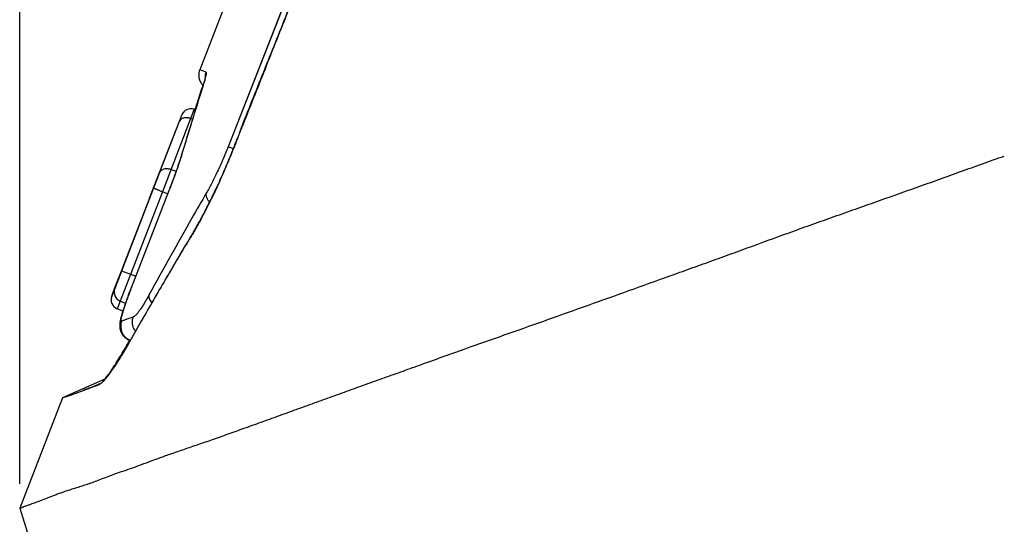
# Model space of a CAD drawing. Header units: millimetres. Extents: x -185 to 204, y 201 to 484.
# Tile 21 of 29: x 33 to 53, y 394 to 405. Entities that reach past the tile are written whole.
import ezdxf
from ezdxf.enums import TextEntityAlignment as Align

# ---------------------------------------------------------------- set-up
doc = ezdxf.new("R2010")
doc.units = ezdxf.units.MM
doc.header["$LTSCALE"] = 16.335
doc.layers.get('0').update_dxf_attribs({"linetype": 'CONTINUOUS'})
doc.layers.add('20_ALL_FEATURES', color=7, linetype='CONTINUOUS')
doc.layers.add('51__DRAFT_DIMS', color=7, linetype='CONTINUOUS')
doc.styles.get("Standard").update_dxf_attribs({"font": 'simfang.ttf'})
doc.dimstyles.new('DIMSTYLE_1', dxfattribs={"dimtxt": 3, "dimasz": 3, "dimexe": 2.5, "dimexo": 0.5, "dimgap": 0.75, "dimtad": 1, "dimdsep": 46, "dimtxsty": 'STANDARD', "dimblk": '_FILLED', "dimblk1": '_FILLED', "dimblk2": '_FILLED', "dimcen": 0.09, "dimclrt": 3, "dimazin": 2, "dimtp": 0.3, "dimtm": 0.3, "dimtfac": 1, "dimtofl": 0, "dimtmove": 0, "dimatfit": 3, "dimldrblk": '_FILLED', "dimfxl": 1, "dimtolj": 1, "dimarcsym": 0})

# ---------------------------------------------------------------- blocks, each defined once
blk = doc.blocks.new('_FILLED')
at = {"color": 0, "linetype": 'ByBlock'}
blk.add_solid([(0, 0), (-1, 0.1667), (-1, -0.1667)], dxfattribs=at)
blk = doc.blocks.new('*D2')
at = {"layer": '51__DRAFT_DIMS', "color": 4}
for p, q in [((33.077, 395.123), (33.077, 468.858)), ((143.005, 421.715), (143.005, 468.858)), ((33.077, 466.358), (88.041, 466.358)), ((143.005, 466.358), (88.041, 466.358))]:
    blk.add_line(p, q, dxfattribs=at)
at = {"layer": '51__DRAFT_DIMS', "color": 4, "xscale": 3, "yscale": 3, "zscale": 3, "rotation": 180}
blk.add_blockref('_FILLED', (33.077, 466.358), dxfattribs=at)
at = {"layer": '51__DRAFT_DIMS', "color": 4, "xscale": 3, "yscale": 3, "zscale": 3}
blk.add_blockref('_FILLED', (143.005, 466.358), dxfattribs=at)
at = {"layer": '51__DRAFT_DIMS', "color": 3}
blk.add_text('109.93', height=3, dxfattribs=at).set_placement((88.041, 467.108), align=Align.CENTER)

msp = doc.modelspace()

# ---------------------------------------------------------------- linework, layer by layer
at = {"layer": '20_ALL_FEATURES', "color": 4}
for p, q in [((40.792, 410.831), (37.348, 402.033)), ((38.522, 405.027), (37.348, 402.033)), ((36.896, 403.562), (36.766, 403.611)), ((36.676, 402.794), (36.812, 403.227)), ((36.769, 403.09), (36.812, 403.227)), ((36.813, 403.228), (36.818, 403.245)), ((36.823, 403.245), (36.817, 403.227)), ((36.653, 402.801), (36.581, 402.612)), ((36.581, 402.612), (36.001, 401.111)), ((36.398, 402.684), (36.401, 402.684)), ((36.619, 402.599), (36.581, 402.612)), ((36.274, 402.358), (36.272, 402.358)), ((36.275, 402.358), (36.274, 402.358)), ((37.456, 401.991), (37.348, 402.033)), ((36.395, 401.87), (36.395, 401.87)), ((36.282, 401.528), (36.177, 401.566)), ((36.001, 401.111), (35.135, 398.87)), ((35.36, 399.131), (36.145, 401.157)), ((35.739, 400.981), (35.739, 400.982)), ((35.743, 400.98), (35.739, 400.981)), ((36.11, 401.069), (36.001, 401.111)), ((36.145, 401.157), (36.145, 401.157)), ((36.491, 400.027), (36.48, 400.029)), ((35.137, 399.424), (35.099, 399.321)), ((35.101, 399.321), (35.141, 399.423)), ((35.17, 399.509), (35.137, 399.424)), ((35.141, 399.423), (35.17, 399.498)), ((35.167, 399.489), (35.347, 399.419)), ((35.172, 399.515), (35.17, 399.509)), ((35.347, 399.419), (35.455, 399.378)), ((35.099, 399.321), (35.09, 399.296)), ((35.09, 399.296), (35.101, 399.321)), ((35.359, 399.131), (35.36, 399.131)), ((35.135, 398.87), (35.072, 398.714)), ((35.246, 398.823), (35.135, 398.87)), ((35.194, 398.662), (35.072, 398.714)), ((35.351, 398.066), (35.338, 398.071)), ((34.918, 397.379), (34.9, 397.372)), ((34.971, 397.452), (34.953, 397.446)), ((34.745, 397.186), (34.612, 397.126))]:
    msp.add_line(p, q, dxfattribs=at)
at = {"layer": '20_ALL_FEATURES', "color": 7}
for p, q in [((37.493, 405.49), (36.766, 403.611)), ((36.869, 403.41), (36.867, 403.4)), ((36.872, 403.419), (36.869, 403.41)), ((36.874, 403.427), (36.872, 403.419)), ((36.875, 403.434), (36.874, 403.427)), ((36.877, 403.441), (36.875, 403.434)), ((36.817, 403.245), (36.764, 403.08)), ((36.824, 403.254), (36.816, 403.227)), ((36.825, 403.273), (36.817, 403.245)), ((36.833, 403.282), (36.824, 403.254)), ((36.831, 403.293), (36.825, 403.273)), ((36.841, 403.308), (36.833, 403.282)), ((36.845, 403.324), (36.841, 403.308)), ((36.85, 403.339), (36.845, 403.324)), ((36.854, 403.353), (36.85, 403.339)), ((36.858, 403.366), (36.854, 403.353)), ((36.861, 403.378), (36.858, 403.366)), ((36.864, 403.39), (36.861, 403.378)), ((36.867, 403.4), (36.864, 403.39)), ((36.764, 403.08), (36.674, 402.794)), ((36.653, 402.801), (36.679, 402.792)), ((35.739, 400.983), (36.398, 402.684)), ((35.82, 401.178), (36.401, 402.684)), ((37.62, 402.432), (37.619, 402.433)), ((37.62, 402.432), (37.631, 402.424)), ((37.62, 402.432), (37.631, 402.424)), ((37.631, 402.424), (37.633, 402.427)), ((36.371, 401.794), (36.356, 401.746)), ((36.386, 401.839), (36.371, 401.794)), ((36.395, 401.87), (36.386, 401.839)), ((36.303, 401.587), (36.283, 401.531)), ((36.321, 401.642), (36.303, 401.587)), ((36.339, 401.695), (36.321, 401.642)), ((36.356, 401.746), (36.339, 401.695)), ((35.946, 401.504), (35.027, 399.126)), ((36.241, 401.413), (36.219, 401.353)), ((36.262, 401.473), (36.241, 401.413)), ((36.283, 401.531), (36.262, 401.473)), ((36.173, 401.231), (36.145, 401.157)), ((36.196, 401.292), (36.173, 401.231)), ((36.219, 401.353), (36.196, 401.292)), ((35.739, 400.982), (35.172, 399.515)), ((35.346, 399.096), (36.145, 401.157)), ((36.928, 400.806), (36.916, 400.81)), ((35.374, 400.036), (35.374, 400.036)), ((35.378, 400.034), (35.374, 400.036)), ((36.489, 400.024), (36.49, 400.025)), ((35.022, 399.127), (35.129, 399.405)), ((35.129, 399.405), (35.162, 399.489)), ((35.151, 399.448), (35.147, 399.437)), ((35.1, 399.32), (35.098, 399.314)), ((35.105, 399.333), (35.1, 399.32)), ((34.964, 398.97), (35.022, 399.127)), ((35.027, 399.126), (34.964, 398.97)), ((35.311, 399.003), (35.294, 398.957)), ((35.328, 399.049), (35.311, 399.003)), ((35.346, 399.096), (35.328, 399.049)), ((35.232, 398.78), (35.218, 398.737)), ((35.246, 398.823), (35.232, 398.78)), ((35.262, 398.867), (35.246, 398.823)), ((35.277, 398.911), (35.262, 398.867)), ((35.294, 398.957), (35.277, 398.911)), ((35.516, 398.369), (35.514, 398.365)), ((35.518, 398.363), (35.52, 398.367)), ((35.312, 398.075), (35.325, 398.07)), ((35.325, 398.07), (35.348, 398.061)), ((35.332, 398.07), (35.349, 398.063)), ((34.837, 397.277), (33.954, 396.886)), ((34.269, 396.996), (34.396, 397.045)), ((34.386, 397.041), (34.396, 397.045)), ((34.613, 397.124), (34.615, 397.125)), ((33.952, 396.885), (33.077, 394.623)), ((33.952, 396.885), (33.971, 396.892)), ((33.955, 396.886), (33.963, 396.889)), ((33.963, 396.889), (33.971, 396.892)), ((33.077, 394.623), (35.968, 385.529))]:
    msp.add_line(p, q, dxfattribs=at)
for points in [[(36.766, 403.611), (36.763, 403.601), (36.759, 403.59), (36.756, 403.58), (36.754, 403.569), (36.751, 403.558), (36.75, 403.548), (36.748, 403.537), (36.747, 403.526), (36.746, 403.516), (36.746, 403.506), (36.746, 403.496), (36.747, 403.485), (36.747, 403.475), (36.748, 403.466), (36.75, 403.456), (36.751, 403.446), (36.753, 403.437), (36.756, 403.428), (36.758, 403.419), (36.761, 403.41), (36.764, 403.402), (36.767, 403.393), (36.77, 403.385), (36.774, 403.377), (36.777, 403.369), (36.781, 403.362), (36.785, 403.355), (36.789, 403.348), (36.794, 403.341), (36.798, 403.334), (36.802, 403.328), (36.807, 403.321), (36.812, 403.316), (36.816, 403.31), (36.821, 403.304), (36.826, 403.299), (36.83, 403.294), (36.835, 403.289)], [(36.881, 403.46), (36.88, 403.459), (36.88, 403.459), (36.88, 403.458), (36.88, 403.457), (36.88, 403.456), (36.88, 403.454), (36.879, 403.453), (36.879, 403.451), (36.878, 403.448), (36.878, 403.446), (36.877, 403.443), (36.877, 403.441)], [(36.261, 402.321), (36.261, 402.322), (36.262, 402.323), (36.262, 402.325), (36.262, 402.326), (36.263, 402.328), (36.263, 402.329), (36.263, 402.331), (36.264, 402.332), (36.264, 402.334), (36.264, 402.335), (36.265, 402.337), (36.265, 402.338), (36.265, 402.339), (36.266, 402.341), (36.266, 402.342), (36.266, 402.343), (36.267, 402.344), (36.267, 402.346)], [(35.098, 399.314), (35.097, 399.313), (35.095, 399.308)], [(35.188, 398.664), (35.187, 398.659), (35.182, 398.642), (35.177, 398.626), (35.173, 398.611), (35.169, 398.597), (35.165, 398.584), (35.161, 398.571), (35.158, 398.559), (35.155, 398.547), (35.152, 398.536), (35.15, 398.526), (35.148, 398.516), (35.145, 398.506), (35.143, 398.497), (35.141, 398.488), (35.14, 398.479), (35.138, 398.471), (35.136, 398.462), (35.135, 398.454), (35.134, 398.446), (35.133, 398.439), (35.131, 398.431), (35.13, 398.423), (35.13, 398.415), (35.129, 398.408), (35.128, 398.4), (35.128, 398.393), (35.127, 398.385), (35.127, 398.377), (35.127, 398.369), (35.127, 398.361), (35.127, 398.353), (35.128, 398.344), (35.129, 398.335), (35.129, 398.326), (35.131, 398.317), (35.132, 398.307), (35.134, 398.297), (35.136, 398.287), (35.139, 398.277), (35.142, 398.266), (35.146, 398.256), (35.15, 398.245), (35.154, 398.234), (35.159, 398.223), (35.164, 398.213), (35.17, 398.202), (35.177, 398.191), (35.184, 398.181), (35.191, 398.17), (35.199, 398.16), (35.208, 398.151), (35.216, 398.141), (35.226, 398.132), (35.235, 398.123), (35.245, 398.115), (35.256, 398.107), (35.267, 398.1), (35.278, 398.093), (35.289, 398.086), (35.3, 398.08), (35.312, 398.075)], [(35.218, 398.737), (35.211, 398.716), (35.205, 398.696), (35.199, 398.677), (35.193, 398.659), (35.188, 398.642), (35.183, 398.626), (35.179, 398.611), (35.175, 398.597), (35.171, 398.584), (35.168, 398.571), (35.165, 398.559), (35.162, 398.547), (35.159, 398.536), (35.156, 398.526), (35.154, 398.516), (35.152, 398.506), (35.15, 398.497), (35.148, 398.488), (35.146, 398.479), (35.145, 398.47), (35.143, 398.462), (35.142, 398.454), (35.14, 398.446), (35.139, 398.438), (35.138, 398.43), (35.137, 398.423), (35.136, 398.415), (35.136, 398.407), (35.135, 398.4), (35.135, 398.392), (35.134, 398.384), (35.134, 398.376), (35.134, 398.368), (35.134, 398.36), (35.134, 398.352), (35.135, 398.344), (35.135, 398.335), (35.136, 398.326), (35.138, 398.317), (35.139, 398.307), (35.141, 398.297), (35.143, 398.287), (35.146, 398.277), (35.149, 398.266), (35.153, 398.255), (35.157, 398.245), (35.161, 398.234), (35.166, 398.223), (35.172, 398.212), (35.178, 398.201), (35.184, 398.191), (35.191, 398.18), (35.198, 398.17), (35.206, 398.16), (35.215, 398.15), (35.224, 398.141), (35.233, 398.132), (35.242, 398.123), (35.252, 398.115), (35.263, 398.107), (35.274, 398.1), (35.285, 398.093), (35.296, 398.086), (35.307, 398.08), (35.319, 398.075), (35.332, 398.07)], [(33.952, 396.885), (33.952, 396.885), (33.952, 396.885), (33.954, 396.886)]]:
    msp.add_lwpolyline(points, dxfattribs=at)
at = {"layer": '20_ALL_FEATURES', "color": 4}
for centre, radius, start, end in [((37.171, 403.454), 0.295, 181.1344, 183.0811), ((35.471, 403.803), 1.455, 345.6418, 346.7153), ((147.1, 368.325), 115.674, 162.43895, 163.13165), ((36.959, 403.181), 0.155, 168.6533, 176.4899), ((36.957, 403.182), 0.153, 165.3354, 168.6469), ((36.955, 403.182), 0.151, 162.4782, 165.3341), ((36.952, 403.183), 0.148, 155.301, 162.0336), ((36.954, 403.182), 0.15, 162.0117, 162.4731), ((36.957, 403.183), 0.148, 155.2558, 161.9303), ((36.959, 403.182), 0.15, 161.9092, 162.5204), ((36.299, 402.142), 0.104, 169.843, 175.1781), ((36.296, 402.142), 0.101, 158.9283, 169.8397), ((36.537, 401.827), 0.148, 154.5325, 163.2422), ((31.056, 403.509), 5.586, 342.9303, 343.1613), ((36.005, 401.378), 0.105, 169.8529, 176.3782), ((36.001, 401.379), 0.101, 162.5758, 169.8356), ((36, 401.379), 0.1, 158.8923, 162.5608), ((35.277, 399.224), 0.2, 154.3626, 158.8644), ((35.213, 399.054), 0.2, 158.8926, 246.935), ((41.726, 381.689), 18.006, 111.1645, 111.3621), ((37.567, 392.386), 6.528, 109.3243, 111.0227), ((33.87, 401.901), 4.102, 290.9649, 291.2656)]:
    msp.add_arc(centre, radius, start, end, dxfattribs=at)
at = {"layer": '20_ALL_FEATURES', "color": 7}
for centre, radius, start, end in [((147.904, 368.032), 116.53, 162.42062, 163.1193), ((36.584, 402.612), 0.2, 70.8605, 158.7361), ((36.588, 402.612), 0.2, 70.8696, 158.8674), ((36.672, 401.019), 0.321, 319.4164, 319.955), ((36.67, 401.021), 0.323, 319.9554, 321.077), ((36.052, 401.243), 0.979, 332.7759, 333.357), ((36.377, 400.152), 0.16, 309.8859, 311.2235), ((36.379, 400.15), 0.157, 311.1855, 316.9053), ((36.957, 399.811), 0.514, 153.6886, 155.4628), ((36.889, 399.845), 0.438, 150.8646, 153.6895), ((35.323, 399.351), 0.199, 146.926, 158.8642), ((35.151, 398.898), 0.2, 158.8676, 246.8672), ((31.196, 400.077), 4.585, 325.7321, 325.9647)]:
    msp.add_arc(centre, radius, start, end, dxfattribs=at)
for points, knots in [([(41.456, 412.088), (41.299, 411.685), (40.982, 410.879), (40.585, 409.872), (40.266, 409.067), (39.947, 408.262), (39.547, 407.256), (39.147, 406.251), (38.826, 405.447), (38.584, 404.844), (38.343, 404.242), (38.021, 403.438), (37.781, 402.834), (37.62, 402.432)], [0, 0, 0, 0, 0.125002, 0.250003, 0.312504, 0.375004, 0.500005, 0.625005, 0.687504, 0.750003, 0.812502, 0.875001, 1, 1, 1, 1]), ([(37.633, 402.427), (37.792, 402.83), (38.112, 403.634), (38.591, 404.842), (39.07, 406.049), (39.549, 407.256), (40.029, 408.463), (40.506, 409.67), (40.983, 410.879), (41.299, 411.685), (41.456, 412.088)], [0, 0, 0, 0, 0.124999, 0.249997, 0.374995, 0.499995, 0.624995, 0.749997, 0.874998, 1, 1, 1, 1]), ([(37.619, 402.433), (37.612, 402.416), (37.6, 402.381), (37.582, 402.329), (37.566, 402.276), (37.555, 402.241), (37.548, 402.224)], [0, 0, 0, 0, 0.250427, 0.5003, 0.749901, 1, 1, 1, 1]), ([(37.548, 402.224), (37.555, 402.24), (37.569, 402.274), (37.597, 402.34), (37.618, 402.39), (37.631, 402.424)], [0, 0, 0, 0, 0.250025, 0.499606, 1, 1, 1, 1]), ([(36.957, 400.871), (36.969, 400.897), (36.996, 400.95), (37.035, 401.03), (37.073, 401.111), (37.125, 401.221), (37.189, 401.36), (37.264, 401.529), (37.338, 401.7), (37.41, 401.874), (37.468, 402.019), (37.513, 402.136), (37.536, 402.195), (37.548, 402.224)], [0, 0, 0, 0, 0.05955, 0.119804, 0.180537, 0.24185, 0.365836, 0.491314, 0.61786, 0.745074, 0.872544, 0.936256, 1, 1, 1, 1]), ([(37.548, 402.224), (37.543, 402.209), (37.532, 402.179), (37.515, 402.136), (37.497, 402.092), (37.479, 402.049), (37.461, 402.005), (37.438, 401.947), (37.398, 401.845), (37.337, 401.7), (37.264, 401.529), (37.201, 401.387), (37.15, 401.276), (37.112, 401.193), (37.08, 401.124), (37.054, 401.07), (37.035, 401.03), (37.015, 400.99), (36.999, 400.956), (36.986, 400.93), (36.973, 400.903), (36.964, 400.884), (36.957, 400.871)], [0, 0, 0, 0, 0.031861, 0.063725, 0.095594, 0.127464, 0.159332, 0.191201, 0.254935, 0.382159, 0.508711, 0.634198, 0.696409, 0.758193, 0.819502, 0.849953, 0.880261, 0.910458, 0.940508, 0.955405, 0.97021, 1, 1, 1, 1]), ([(39.874, 397.057), (40.002, 397.104), (40.259, 397.195), (40.645, 397.333), (41.034, 397.472), (41.555, 397.66), (42.213, 397.896), (43.012, 398.177), (43.82, 398.462), (44.637, 398.753), (45.462, 399.05), (46.156, 399.298), (46.715, 399.499), (47.138, 399.651), (47.563, 399.804), (48.132, 400.012), (48.704, 400.221), (49.28, 400.429), (49.715, 400.583), (50.152, 400.738), (50.738, 400.945), (51.327, 401.153), (51.917, 401.364), (52.288, 401.498), (52.585, 401.605), (52.883, 401.712), (53.107, 401.791), (53.257, 401.843)], [0, 0, 0, 0, 0.028725, 0.05759, 0.086608, 0.115784, 0.174631, 0.234176, 0.294462, 0.355479, 0.417198, 0.479591, 0.511033, 0.542634, 0.574392, 0.606305, 0.670576, 0.702925, 0.735411, 0.768032, 0.800787, 0.866692, 0.899837, 0.933107, 0.949787, 0.966497, 1, 1, 1, 1]), ([(36.916, 400.81), (36.911, 400.802), (36.903, 400.784), (36.893, 400.758), (36.884, 400.732), (36.877, 400.715), (36.874, 400.707)], [0, 0, 0, 0, 0.260843, 0.510483, 0.753834, 1, 1, 1, 1]), ([(36.874, 400.707), (36.882, 400.722), (36.898, 400.751), (36.915, 400.781), (36.923, 400.796)], [0, 0, 0, 0, 0.491997, 1, 1, 1, 1]), ([(36.957, 400.871), (36.954, 400.866), (36.944, 400.848), (36.932, 400.83), (36.922, 400.818)], [0, 0, 0, 0, 0.244827, 1, 1, 1, 1]), ([(36.927, 400.805), (36.929, 400.81), (36.939, 400.833), (36.949, 400.855), (36.957, 400.871)], [0, 0, 0, 0, 0.254264, 1, 1, 1, 1]), ([(36.507, 400.058), (36.51, 400.065), (36.516, 400.074), (36.523, 400.086), (36.531, 400.098), (36.54, 400.114), (36.551, 400.132), (36.562, 400.151), (36.577, 400.176), (36.596, 400.207), (36.619, 400.245), (36.649, 400.297), (36.688, 400.363), (36.734, 400.445), (36.78, 400.53), (36.828, 400.617), (36.857, 400.677), (36.874, 400.707)], [0, 0, 0, 0, 0.029439, 0.043483, 0.057853, 0.087032, 0.11615, 0.14519, 0.174349, 0.233032, 0.292279, 0.352304, 0.474936, 0.601037, 0.730765, 0.863719, 1, 1, 1, 1]), ([(36.874, 400.707), (36.871, 400.699), (36.863, 400.684), (36.852, 400.662), (36.839, 400.639), (36.823, 400.61), (36.803, 400.573), (36.78, 400.529), (36.757, 400.487), (36.733, 400.445), (36.71, 400.404), (36.68, 400.35), (36.649, 400.297), (36.619, 400.245), (36.596, 400.207), (36.577, 400.176), (36.562, 400.151), (36.551, 400.132), (36.54, 400.114), (36.531, 400.098), (36.523, 400.086), (36.516, 400.073), (36.511, 400.064), (36.507, 400.058)], [0, 0, 0, 0, 0.033324, 0.067445, 0.101957, 0.136273, 0.203443, 0.269214, 0.334517, 0.398974, 0.462467, 0.525093, 0.647736, 0.707764, 0.767018, 0.825694, 0.854866, 0.883925, 0.913011, 0.942171, 0.956567, 0.970736, 1, 1, 1, 1]), ([(36.48, 400.029), (36.4, 399.891), (36.239, 399.616), (35.917, 399.063), (35.676, 398.647), (35.516, 398.369)], [0, 0, 0, 0, 0.24915, 0.49904, 1, 1, 1, 1]), ([(35.52, 398.367), (35.599, 398.505), (35.758, 398.781), (35.999, 399.196), (36.243, 399.611), (36.407, 399.886), (36.489, 400.024)], [0, 0, 0, 0, 0.248542, 0.498587, 0.749268, 1, 1, 1, 1]), ([(36.507, 400.058), (36.506, 400.057), (36.502, 400.051), (36.498, 400.046), (36.494, 400.043)], [0, 0, 0, 0, 0.238194, 1, 1, 1, 1]), ([(35.002, 397.496), (35.043, 397.555), (35.104, 397.648), (35.184, 397.778), (35.249, 397.886), (35.315, 398.001), (35.382, 398.121), (35.449, 398.242), (35.495, 398.323), (35.518, 398.363)], [0, 0, 0, 0, 0.212806, 0.330375, 0.454968, 0.586356, 0.723751, 0.862763, 1, 1, 1, 1]), ([(34.996, 397.511), (35.052, 397.594), (35.167, 397.776), (35.275, 397.964), (35.332, 398.066)], [0, 0, 0, 0, 0.460572, 1, 1, 1, 1]), ([(34.727, 397.172), (34.736, 397.178), (34.755, 397.193), (34.783, 397.219), (34.815, 397.251), (34.862, 397.305), (34.926, 397.387), (34.976, 397.457), (35.002, 397.496)], [0, 0, 0, 0, 0.077081, 0.16788, 0.27255, 0.391255, 0.670561, 1, 1, 1, 1]), ([(34.897, 397.37), (34.889, 397.361), (34.862, 397.325), (34.835, 397.291), (34.813, 397.266)], [0, 0, 0, 0, 0.272253, 1, 1, 1, 1]), ([(34.951, 397.447), (34.947, 397.439), (34.937, 397.426), (34.923, 397.407), (34.91, 397.388), (34.901, 397.376), (34.897, 397.37)], [0, 0, 0, 0, 0.274756, 0.522499, 0.764383, 1, 1, 1, 1]), ([(34.953, 397.446), (34.954, 397.45), (34.958, 397.456), (34.963, 397.463), (34.968, 397.47), (34.972, 397.476), (34.978, 397.485), (34.982, 397.491), (34.985, 397.496)], [0, 0, 0, 0, 0.208105, 0.339125, 0.471628, 0.601868, 0.733237, 1, 1, 1, 1]), ([(34.622, 397.13), (34.622, 397.13), (34.624, 397.131), (34.627, 397.131), (34.629, 397.132), (34.632, 397.134), (34.636, 397.135), (34.643, 397.138), (34.651, 397.141), (34.662, 397.144), (34.672, 397.147), (34.686, 397.152), (34.696, 397.156), (34.703, 397.159)], [0, 0, 0, 0, 0.028962, 0.058324, 0.089203, 0.12004, 0.181147, 0.24276, 0.366302, 0.489954, 0.613171, 0.736938, 1, 1, 1, 1]), ([(34.703, 397.159), (34.705, 397.16), (34.713, 397.163), (34.721, 397.168), (34.727, 397.172)], [0, 0, 0, 0, 0.229735, 1, 1, 1, 1]), ([(33.971, 396.892), (33.985, 396.897), (34.019, 396.909), (34.083, 396.93), (34.15, 396.953), (34.214, 396.976), (34.25, 396.989), (34.269, 396.996)], [0, 0, 0, 0, 0.135341, 0.348904, 0.637682, 0.808945, 1, 1, 1, 1]), ([(34.612, 397.126), (34.574, 397.112), (34.502, 397.085), (34.43, 397.058), (34.396, 397.045)], [0, 0, 0, 0, 0.532523, 1, 1, 1, 1]), ([(34.396, 397.045), (34.43, 397.058), (34.502, 397.084), (34.574, 397.11), (34.613, 397.124)], [0, 0, 0, 0, 0.466261, 1, 1, 1, 1]), ([(34.615, 397.125), (34.615, 397.125), (34.617, 397.127), (34.62, 397.129), (34.622, 397.13)], [0, 0, 0, 0, 0.312442, 1, 1, 1, 1]), ([(35.172, 395.377), (35.289, 395.416), (35.474, 395.483), (35.732, 395.579), (35.954, 395.661), (36.196, 395.747), (36.459, 395.837), (36.74, 395.933), (37.038, 396.036), (37.354, 396.148), (37.684, 396.266), (38.027, 396.39), (38.382, 396.518), (38.746, 396.65), (39.117, 396.783), (39.494, 396.919), (39.747, 397.011), (39.874, 397.057)], [0, 0, 0, 0, 0.074297, 0.117727, 0.165254, 0.216812, 0.272351, 0.331828, 0.395196, 0.46232, 0.53276, 0.606026, 0.681658, 0.759239, 0.838386, 0.918749, 1, 1, 1, 1]), ([(35.172, 395.377), (35.121, 395.361), (35.023, 395.327), (34.883, 395.271), (34.75, 395.218), (34.624, 395.17), (34.503, 395.126), (34.388, 395.087), (34.278, 395.052), (34.173, 395.02), (34.073, 394.989), (33.979, 394.957), (33.89, 394.926), (33.807, 394.895), (33.73, 394.865), (33.639, 394.829), (33.574, 394.804), (33.532, 394.79)], [0, 0, 0, 0, 0.09156, 0.178334, 0.260364, 0.337896, 0.411268, 0.480816, 0.546911, 0.609918, 0.670008, 0.727196, 0.781316, 0.832205, 0.879708, 0.923666, 1, 1, 1, 1]), ([(33.077, 394.623), (33.077, 394.623), (33.077, 394.623), (33.078, 394.623), (33.078, 394.623), (33.079, 394.624), (33.08, 394.624), (33.082, 394.625), (33.085, 394.626), (33.089, 394.628), (33.093, 394.63), (33.099, 394.633), (33.109, 394.637), (33.123, 394.643), (33.142, 394.651), (33.166, 394.66), (33.193, 394.669), (33.223, 394.68), (33.257, 394.691), (33.295, 394.704), (33.351, 394.725), (33.431, 394.754), (33.496, 394.778), (33.532, 394.79)], [0, 0, 0, 0, 0.000259, 0.001007, 0.002258, 0.004015, 0.006277, 0.009041, 0.016074, 0.025104, 0.03612, 0.049114, 0.064076, 0.099878, 0.14347, 0.194792, 0.25381, 0.320512, 0.394876, 0.476872, 0.566476, 0.768349, 1, 1, 1, 1])]:
    msp.add_open_spline(points, degree=3, knots=knots, dxfattribs=at)
at = {"layer": '20_ALL_FEATURES', "color": 4}
for points, knots in [([(36.88, 403.442), (36.873, 403.413), (36.854, 403.347), (36.834, 403.281), (36.823, 403.245)], [0, 0, 0, 0, 0.444937, 1, 1, 1, 1]), ([(36.896, 403.562), (36.893, 403.553), (36.88, 403.516), (36.875, 403.477), (36.876, 403.448)], [0, 0, 0, 0, 0.239313, 1, 1, 1, 1]), ([(36.896, 403.562), (36.897, 403.561), (36.898, 403.56), (36.899, 403.557), (36.9, 403.553), (36.9, 403.545), (36.9, 403.535), (36.898, 403.522), (36.895, 403.507), (36.891, 403.489), (36.889, 403.476), (36.887, 403.469)], [0, 0, 0, 0, 0.035909, 0.060719, 0.091535, 0.172927, 0.282041, 0.419385, 0.584993, 0.778651, 1, 1, 1, 1]), ([(36.581, 402.612), (36.569, 402.617), (36.551, 402.622), (36.526, 402.626), (36.502, 402.629), (36.472, 402.629), (36.438, 402.623), (36.408, 402.612), (36.382, 402.596), (36.362, 402.575), (36.353, 402.559), (36.35, 402.55)], [0, 0, 0, 0, 0.145022, 0.216537, 0.287085, 0.423779, 0.553236, 0.674678, 0.788162, 0.895415, 1, 1, 1, 1]), ([(37.348, 402.033), (37.314, 401.945), (37.243, 401.773), (37.131, 401.524), (37.019, 401.296), (36.941, 401.152), (36.902, 401.085)], [0, 0, 0, 0, 0.270822, 0.532942, 0.77858, 1, 1, 1, 1]), ([(36.397, 401.869), (36.381, 401.817), (36.345, 401.706), (36.263, 401.468), (36.194, 401.283), (36.145, 401.157)], [0, 0, 0, 0, 0.216888, 0.461795, 1, 1, 1, 1]), ([(36.177, 401.566), (36.165, 401.57), (36.147, 401.575), (36.122, 401.579), (36.097, 401.582), (36.068, 401.582), (36.034, 401.576), (36.004, 401.565), (35.978, 401.549), (35.958, 401.528), (35.949, 401.512), (35.946, 401.504)], [0, 0, 0, 0, 0.145524, 0.217353, 0.287996, 0.424857, 0.554638, 0.676272, 0.790084, 0.897333, 1, 1, 1, 1]), ([(36.902, 401.085), (36.803, 400.913), (36.407, 400.224), (36.018, 399.531), (35.734, 399.006)], [0, 0, 0, 0, 0.250119, 1, 1, 1, 1]), ([(36.001, 401.111), (35.99, 401.116), (35.972, 401.123), (35.949, 401.132), (35.927, 401.141), (35.907, 401.149), (35.887, 401.156), (35.874, 401.161), (35.862, 401.166), (35.852, 401.17), (35.843, 401.173), (35.836, 401.176), (35.83, 401.178), (35.827, 401.179), (35.825, 401.18), (35.824, 401.181), (35.822, 401.181), (35.822, 401.181), (35.821, 401.181), (35.821, 401.181)], [0, 0, 0, 0, 0.19681, 0.292444, 0.385063, 0.557862, 0.63645, 0.708847, 0.77439, 0.832473, 0.882561, 0.924195, 0.95699, 0.969974, 0.980645, 0.98898, 0.994963, 0.998602, 1, 1, 1, 1]), ([(36.97, 400.898), (36.957, 400.913), (36.934, 400.944), (36.91, 400.993), (36.899, 401.041), (36.9, 401.071), (36.902, 401.085)], [0, 0, 0, 0, 0.293152, 0.560554, 0.795612, 1, 1, 1, 1]), ([(35.167, 398.458), (35.166, 398.457), (35.163, 398.457), (35.16, 398.458), (35.158, 398.461), (35.156, 398.466), (35.155, 398.472), (35.155, 398.483), (35.157, 398.502), (35.162, 398.529), (35.169, 398.562), (35.179, 398.601), (35.191, 398.645), (35.206, 398.695), (35.223, 398.749), (35.242, 398.806), (35.271, 398.89), (35.31, 398.998), (35.343, 399.086), (35.36, 399.131)], [0, 0, 0, 0, 0.005181, 0.009589, 0.014589, 0.021208, 0.029864, 0.040774, 0.069737, 0.108151, 0.155807, 0.212299, 0.277094, 0.34955, 0.428931, 0.514416, 0.605108, 0.798213, 1, 1, 1, 1]), ([(35.734, 399.006), (35.701, 398.944), (35.651, 398.857), (35.584, 398.749), (35.54, 398.685), (35.501, 398.632), (35.47, 398.596), (35.447, 398.574), (35.432, 398.561), (35.419, 398.552), (35.41, 398.548), (35.406, 398.547)], [0, 0, 0, 0, 0.371761, 0.529142, 0.666286, 0.782356, 0.876668, 0.915558, 0.948952, 0.976987, 1, 1, 1, 1]), ([(35.786, 398.836), (35.775, 398.851), (35.756, 398.879), (35.738, 398.924), (35.73, 398.967), (35.732, 398.994), (35.734, 399.006)], [0, 0, 0, 0, 0.292609, 0.558267, 0.792932, 1, 1, 1, 1]), ([(35.19, 398.664), (35.18, 398.631), (35.167, 398.585), (35.155, 398.529), (35.151, 398.506), (35.15, 398.495)], [0, 0, 0, 0, 0.595191, 0.822801, 1, 1, 1, 1]), ([(35.167, 398.458), (35.154, 398.423), (35.143, 398.366), (35.152, 398.289), (35.17, 398.23), (35.201, 398.176), (35.252, 398.116), (35.303, 398.084), (35.338, 398.071)], [0, 0, 0, 0, 0.236229, 0.364358, 0.495681, 0.627661, 0.757576, 1, 1, 1, 1]), ([(35.454, 398.251), (35.437, 398.272), (35.416, 398.307), (35.398, 398.358), (35.389, 398.398), (35.386, 398.437), (35.389, 398.488), (35.398, 398.524), (35.406, 398.547)], [0, 0, 0, 0, 0.25873, 0.388912, 0.518028, 0.644693, 0.767684, 1, 1, 1, 1]), ([(35.322, 398.074), (35.322, 398.073), (35.323, 398.071), (35.324, 398.07), (35.325, 398.07)], [0, 0, 0, 0, 0.307321, 1, 1, 1, 1]), ([(35.338, 398.071), (35.337, 398.07), (35.336, 398.069), (35.333, 398.069), (35.332, 398.07)], [0, 0, 0, 0, 0.30957, 1, 1, 1, 1])]:
    msp.add_open_spline(points, degree=3, knots=knots, dxfattribs=at)

# ---------------------------------------------------------------- dimensions: what is measured, and where the dimension line sits
at = {"layer": '51__DRAFT_DIMS', "color": 4}
dim = msp.add_linear_dim(base=(33.077, 466.358), p1=(143.005, 421.215), p2=(33.077, 394.623), angle=180, dimstyle='DIMSTYLE_1', dxfattribs=at)
dim.commit()
dim.dimension.update_dxf_attribs({"geometry": '*D2', "text_midpoint": (88.115, 466.358), "dimtype": 160})

doc.saveas('drawing.dxf')
